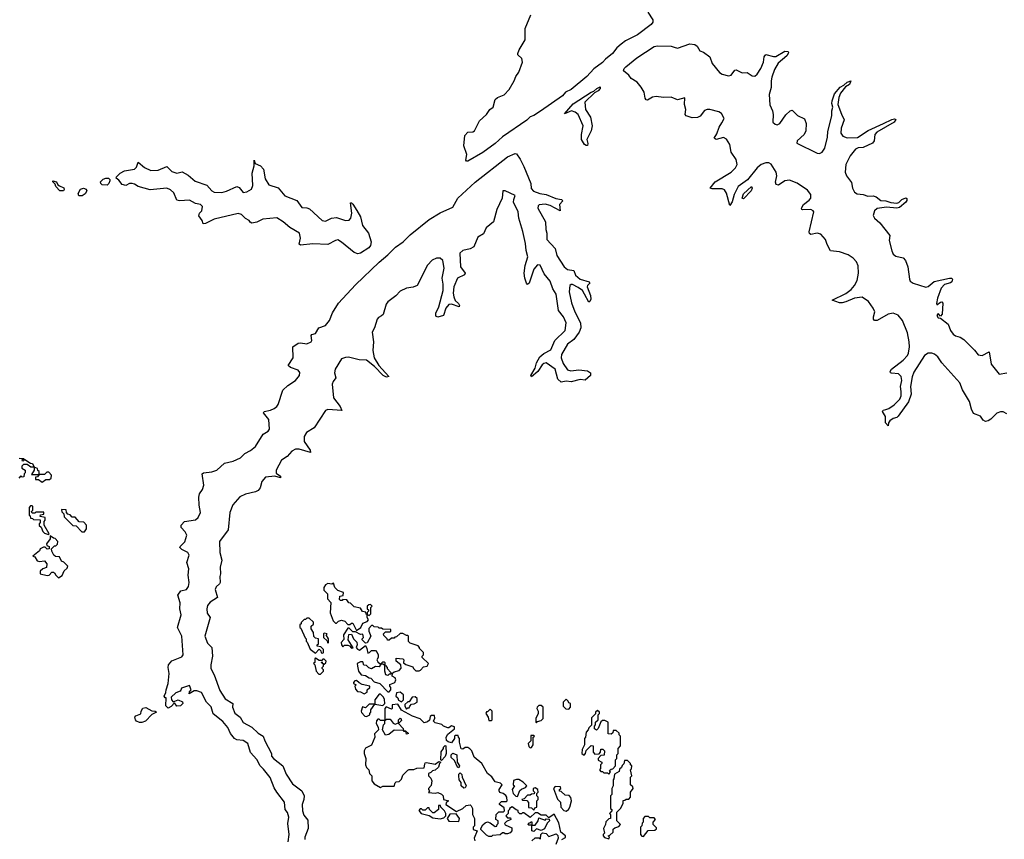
# Model space of a CAD drawing. Extents: x 2710666 to 2828562, y 857017 to 964538.
# Tile 55 of 138: x 2741685 to 2749575, y 883657 to 890226. Entities that reach past the tile are written whole.
import ezdxf

# ---------------------------------------------------------------- set-up
doc = ezdxf.new("R2010")
doc.units = 0

msp = doc.modelspace()

# ---------------------------------------------------------------- linework, layer by layer
at = {"layer": '0CON05XD'}
for points in [[(2746718.9, 890285), (2746757.5, 890225), (2746757.3, 890205), (2746745, 890187.8), (2746635, 890105.6), (2746538.8, 890055), (2746505, 890030), (2746470.3, 889999.7), (2746436.2, 889955), (2746380, 889910), (2746355, 889882), (2746287, 889833), (2746228.7, 889771.3), (2746104.5, 889665.5), (2746060, 889645), (2746033.6, 889616.4), (2745858.4, 889491.6), (2745805, 889458.5), (2745775, 889447.1), (2745750.1, 889419.9), (2745555, 889286.2), (2745495.5, 889234.5), (2745395, 889162.2), (2745275, 889091.8), (2745265, 889091.9), (2745259.4, 889099.4), (2745268.9, 889145), (2745243.1, 889215), (2745253.3, 889296.7), (2745275, 889323.1), (2745315, 889326.5), (2745330, 889335), (2745369.1, 889415), (2745425.2, 889464.8), (2745451.1, 889505), (2745479.6, 889525), (2745494.5, 889585), (2745515, 889602.1), (2745565.9, 889624.1), (2745606.8, 889665), (2745646.9, 889735), (2745660, 889770), (2745683.8, 889805), (2745715.3, 889885), (2745710, 889915), (2745677.5, 889945), (2745675.7, 889955), (2745687.1, 889985), (2745736.4, 890063.6), (2745735.8, 890155), (2745779.6, 890265)], [(2749595, 887067.8), (2749565, 887082.1), (2749545, 887082.9), (2749515, 887071.5), (2749467.1, 887025), (2749445, 887009.5), (2749423.3, 887005), (2749406.3, 887016.3), (2749385, 887049.4), (2749329.1, 887069.1), (2749311.4, 887105), (2749296.5, 887165), (2749238.7, 887258.7), (2749217.9, 887315), (2749074.5, 887474.5), (2749041.1, 887525), (2749015, 887546.2), (2748995, 887553.8), (2748965, 887553.6), (2748935.6, 887535), (2748850.1, 887399.9), (2748836.5, 887363.5), (2748824.1, 887285.9), (2748828.2, 887225), (2748808.1, 887161.9), (2748725, 887047.5), (2748715, 887037.5), (2748685, 887030), (2748658.3, 887011.7), (2748646.7, 886995), (2748645, 886970), (2748624.2, 886994.2), (2748624.2, 887045), (2748600, 887085), (2748603.8, 887095), (2748625, 887102.2), (2748650.4, 887109.6), (2748692.2, 887137.8), (2748738.1, 887185), (2748748.2, 887211.8), (2748749.7, 887245), (2748742.5, 887285), (2748753.1, 887335), (2748748.2, 887365), (2748727, 887387), (2748672.2, 887392.2), (2748664.2, 887395), (2748661.1, 887405), (2748670, 887425), (2748765, 887496.5), (2748800.4, 887535), (2748807.8, 887552.2), (2748814.6, 887605), (2748812, 887645), (2748798.1, 887715), (2748759.5, 887815), (2748725, 887856.4), (2748685, 887872.7), (2748645, 887864.5), (2748555, 887814.4), (2748535, 887814.2), (2748527.5, 887825), (2748526.9, 887845), (2748536.2, 887885), (2748523.6, 887913.6), (2748487, 887967), (2748435, 888000.6), (2748375, 887992.8), (2748305, 887963.4), (2748275, 887957.1), (2748255, 887956.7), (2748195, 887976.7), (2748305, 888031.8), (2748347.6, 888062.4), (2748375.3, 888094.7), (2748394.7, 888135), (2748405.3, 888195.3), (2748402.7, 888252.7), (2748390.8, 888285), (2748365, 888314.4), (2748325, 888340), (2748254.2, 888364.2), (2748182.3, 888372.3), (2748155, 888422.9), (2748143.3, 888465), (2748105, 888506.5), (2748075, 888514.7), (2748025.3, 888505.3), (2748013, 888513), (2748011.3, 888525), (2748048.9, 888685), (2748043.1, 888695), (2748025, 888703.8), (2747961.1, 888701.1), (2747951.2, 888705), (2747949.2, 888715), (2747965.6, 888745), (2748011.2, 888778.8), (2748023.6, 888796.4), (2748024, 888825), (2747999, 888859), (2747915.8, 888915.8), (2747855, 888938.8), (2747815, 888935.4), (2747765, 888900), (2747745.8, 888905), (2747742.8, 888922.8), (2747752.8, 888975), (2747746.6, 889005), (2747707.8, 889067.8), (2747687.2, 889077.2), (2747665, 889077.9), (2747626.9, 889065), (2747595, 889039.6), (2747517.9, 888942.1), (2747442.2, 888887.8), (2747410, 888825), (2747395.3, 888764.7), (2747375, 888737.5), (2747349.2, 888835), (2747333.3, 888863.3), (2747315, 888869.6), (2747235, 888870), (2747217.5, 888875), (2747256.9, 888925), (2747387.4, 889002.6), (2747421.5, 889038.5), (2747433.2, 889065), (2747426.4, 889105), (2747387.5, 889165), (2747375.9, 889225), (2747349.4, 889269.4), (2747325, 889282.2), (2747265, 889264.7), (2747250.5, 889275), (2747270.4, 889309.6), (2747289.7, 889365), (2747310.9, 889399.1), (2747329.1, 889435), (2747307.9, 889475), (2747286.8, 889486.8), (2747215, 889505.8), (2747193, 889507), (2747171.7, 889498.3), (2747136.5, 889453.5), (2747117.3, 889442.7), (2747075, 889439.6), (2747025.8, 889455), (2747018.9, 889465), (2747022, 889505), (2747011.2, 889545), (2747015, 889600), (2746955, 889584), (2746904.2, 889604.2), (2746845, 889602.9), (2746785, 889611.2), (2746754.7, 889605.3), (2746715, 889580), (2746705, 889583.8), (2746696.6, 889596.6), (2746687.9, 889645), (2746665.6, 889685.6), (2746633.8, 889723.8), (2746585.5, 889755), (2746565, 889782.2), (2746524.7, 889814.7), (2746528.2, 889835), (2746541.6, 889848.4), (2746630.9, 889919.1), (2746769.5, 890010.5), (2746795, 890017.3), (2746905, 890014.1), (2746928.9, 890005), (2746955, 889998.4), (2747055, 890033.1), (2747096.4, 890026.4), (2747113, 890013), (2747135, 889976.2), (2747165, 889965.7), (2747215, 889928.9), (2747234.8, 889874.8), (2747292.8, 889802.8), (2747315, 889788.8), (2747365, 889775.3), (2747385, 889780.4), (2747415, 889820), (2747425, 889824.2), (2747475, 889800.6), (2747515, 889803.6), (2747555, 889775.6), (2747576.6, 889773.4), (2747595, 889789.4), (2747625.2, 889834.8), (2747644.7, 889885), (2747650.9, 889929.1), (2747665, 889948), (2747725, 889930.6), (2747745, 889930.5), (2747815, 889973.1), (2747840.5, 889970.5), (2747845.7, 889965.7), (2747844.2, 889955), (2747831.9, 889935), (2747763.6, 889876.4), (2747734.4, 889825.6), (2747712.7, 889765), (2747705.9, 889735), (2747706.6, 889683.4), (2747689.5, 889625), (2747695, 889543.3), (2747716.2, 889495), (2747722.5, 889465), (2747720, 889405), (2747738.3, 889388.3), (2747755, 889382.5), (2747776.4, 889393.6), (2747825, 889462.5), (2747860, 889495), (2747875, 889500), (2747917, 889457), (2747975, 889430), (2747986.2, 889395), (2747983.8, 889335), (2747970, 889305), (2747913.8, 889255), (2747912, 889235), (2748075, 889154.7), (2748095, 889154.2), (2748115, 889163.2), (2748136.6, 889195), (2748158, 889285), (2748160.8, 889329.2), (2748192.3, 889455), (2748193.8, 889495), (2748202.2, 889525), (2748193.1, 889555), (2748194.6, 889575), (2748215, 889632), (2748259.4, 889685), (2748290, 889700), (2748316.2, 889725), (2748345.8, 889735.8), (2748334.2, 889705), (2748302.5, 889687.5), (2748263.1, 889636.9), (2748248.3, 889601.7), (2748242.3, 889545), (2748270.8, 889469.2), (2748292.8, 889422.8), (2748266.6, 889355), (2748263.9, 889315), (2748281.7, 889291.7), (2748315, 889279.7), (2748399.8, 889280.2), (2748485, 889336.5), (2748606.2, 889395), (2748675, 889426.7), (2748695, 889430), (2748706.2, 889425), (2748692, 889405), (2748554.6, 889325.4), (2748537.8, 889305), (2748532.9, 889255), (2748519.2, 889235), (2748445, 889200.6), (2748405, 889198), (2748383.1, 889186.9), (2748338.5, 889135), (2748305.5, 889065), (2748298.5, 889005), (2748310.9, 888975), (2748349.6, 888919.6), (2748358.6, 888875), (2748375, 888843.3), (2748395, 888831.2), (2748445, 888824.3), (2748481.3, 888811.3), (2748525, 888813.8), (2748548.9, 888805), (2748585, 888777.1), (2748625, 888772.7), (2748665, 888760), (2748713.6, 888756.4), (2748728.6, 888761.4), (2748755, 888785.5), (2748785, 888797.1), (2748795, 888792.5), (2748795, 888777.5), (2748785, 888762), (2748735, 888719.4), (2748715, 888715.6), (2748632.2, 888722.2), (2748555, 888711.2), (2748533.8, 888695), (2748525.4, 888655.4), (2748535.5, 888635), (2748577.5, 888597.5), (2748657.5, 888495), (2748653.1, 888455), (2748673, 888373), (2748685, 888346.7), (2748705, 888331.3), (2748765, 888316.2), (2748782.9, 888295), (2748802.5, 888245), (2748814.1, 888145), (2748821, 888131), (2748845, 888114.7), (2748945, 888080.8), (2748965, 888087.3), (2749013.4, 888126.6), (2749134.5, 888154.5), (2749153.1, 888153.1), (2749160.8, 888145), (2749154.4, 888125), (2749142.7, 888117.3), (2749095, 888102.5), (2749069.6, 888075), (2749040, 887995), (2749031.7, 887951.7), (2749035, 887940), (2749065, 887962), (2749075, 887963.8), (2749082, 887955), (2749076, 887865), (2749065, 887850), (2749045, 887870), (2749034, 887855), (2749045, 887837.5), (2749062.5, 887832.5), (2749126.2, 887785), (2749144.5, 887735), (2749164.7, 887704.7), (2749182.9, 887692.9), (2749221.8, 887681.8), (2749251.8, 887661.8), (2749337.2, 887577.2), (2749365, 887538.9), (2749396.7, 887535), (2749455, 887562.5), (2749470, 887465), (2749535, 887384), (2749595, 887396.7)], [(2746225, 889216.2), (2746210.8, 889225), (2746187.1, 889265), (2746186.5, 889305), (2746200.5, 889375), (2746160, 889465), (2746135, 889485.5), (2746105.7, 889494.3), (2746051.7, 889471.7), (2746119.4, 889550.6), (2746265, 889646), (2746285, 889652.5), (2746310, 889675), (2746336.4, 889686.4), (2746336, 889675), (2746321.2, 889655), (2746290, 889640), (2746212.5, 889565), (2746219.5, 889505), (2746258.2, 889445), (2746271.8, 889375), (2746263.6, 889335), (2746229.4, 889265), (2746237.5, 889232.5), (2746235, 889217.5), (2746225, 889216.2)], [(2743837, 883637), (2743843.8, 883695), (2743834.5, 883785), (2743841.9, 883835), (2743831.9, 883871.9), (2743812, 883895), (2743808.1, 883955), (2743745.7, 884035), (2743725, 884070), (2743691.6, 884151.6), (2743639.2, 884219.2), (2743611.9, 884245), (2743586.1, 884296.1), (2743535, 884354), (2743513.9, 884423.9), (2743475, 884449.5), (2743425, 884454.6), (2743405, 884465.7), (2743375, 884504.2), (2743352, 884552), (2743312.3, 884602.3), (2743235, 884662.2), (2743219.8, 884719.8), (2743182.7, 884755), (2743143.1, 884833.1), (2743105, 884846.7), (2743082.5, 884847.5), (2743043, 884823), (2743045, 884840), (2743060, 884855), (2743045, 884890), (2742981.7, 884868.3), (2742976.7, 884853.3), (2742970, 884845), (2742935, 884830), (2742900, 884795), (2742902.5, 884775), (2742915, 884760), (2742955, 884774), (2742989.5, 884759.5), (2742993.3, 884745), (2742972.5, 884727.5), (2742943.8, 884723.8), (2742925, 884750), (2742899.5, 884720.5), (2742875, 884707.5), (2742856.7, 884726.7), (2742860, 884790), (2742851.7, 884791.7), (2742842.5, 884805), (2742857, 884833), (2742857.5, 884855), (2742873.8, 884905), (2742881.9, 884985), (2742874.4, 885035), (2742878, 885055), (2742905, 885086.2), (2742985, 885120), (2742993.9, 885136.1), (2742985.5, 885285), (2742950.8, 885355), (2742978.1, 885455), (2742969.1, 885505), (2742972.1, 885552.1), (2742951.5, 885615), (2742975, 885647.8), (2743021.2, 885658.8), (2743037.2, 885682.8), (2743042.9, 885715), (2743034.2, 885774.2), (2743040, 885825), (2743023.5, 885875), (2743042.9, 885935), (2743032, 885955), (2742985, 885980.8), (2742968.8, 885995), (2742971.2, 886005), (2743007.8, 886042.2), (2743023.6, 886095), (2743011.2, 886121.2), (2742978.1, 886155), (2742978.9, 886175), (2743005, 886203.3), (2743095, 886216.7), (2743116.4, 886235), (2743134.1, 886275), (2743122.5, 886335), (2743120.6, 886399.4), (2743126.5, 886425), (2743148.8, 886461.2), (2743159.6, 886495), (2743147.8, 886585), (2743157.5, 886595), (2743225, 886602.1), (2743264, 886615), (2743325, 886670.8), (2743395, 886688.9), (2743453.8, 886715), (2743489.7, 886750.3), (2743535, 886772.9), (2743575, 886805.5), (2743634.8, 886905.2), (2743675, 886927.1), (2743685.5, 886944.5), (2743680.6, 887020.6), (2743638, 887075), (2743645, 887085.5), (2743695, 887096.9), (2743725, 887110.6), (2743745.4, 887124.6), (2743757.3, 887142.7), (2743793.5, 887256.5), (2743835, 887294.7), (2743895, 887333.1), (2743926.2, 887375), (2743928.7, 887398.7), (2743917.7, 887417.7), (2743855, 887438.9), (2743835.7, 887455), (2743876.2, 887515), (2743873.1, 887605), (2743916, 887634), (2743935, 887636.8), (2743985, 887628.8), (2744021.4, 887645), (2744026.7, 887655), (2744020.8, 887695), (2744025, 887703.3), (2744055, 887710), (2744082.7, 887757.3), (2744136.3, 887773.7), (2744168.9, 887815), (2744192.8, 887877.2), (2744240.9, 887955), (2744375, 888101.3), (2744566.7, 888283.3), (2744635, 888340.9), (2744696.6, 888403.4), (2744759.1, 888445), (2744815, 888502), (2744965, 888623.5), (2745055, 888679.1), (2745155, 888723.9), (2745194.8, 888795.2), (2745335, 888922.9), (2745595, 889125.9), (2745655, 889154.2), (2745665, 889151.2), (2745695, 889108.8), (2745725, 889050), (2745781.9, 888911.9), (2745784.1, 888874.1), (2745802.6, 888852.6), (2745853.8, 888833.8), (2745904.1, 888824.1), (2745982.5, 888792.5), (2746027.5, 888785), (2746036.7, 888775), (2746010, 888745), (2746015, 888692.5), (2745935.3, 888735.3), (2745895, 888746), (2745846.9, 888743.1), (2745839.2, 888735), (2745838.2, 888715), (2745898.8, 888605), (2745900.6, 888545), (2745910.4, 888515), (2745910, 888465), (2745975, 888391.5), (2745990.5, 888335), (2746048.5, 888245), (2746075, 888223.2), (2746126.5, 888216.5), (2746138.7, 888178.7), (2746175.2, 888145.2), (2746247.5, 888125), (2746252.5, 888115), (2746235, 888096.7), (2746232.9, 888085), (2746260, 888015), (2746261.4, 887985), (2746255, 887967.5), (2746245, 887962.5), (2746212, 888025), (2746195.9, 888055.9), (2746160.3, 888080.3), (2746115, 888102.3), (2746105, 888103.5), (2746093.8, 888095), (2746088.8, 888045), (2746107.4, 887957.4), (2746132.7, 887885), (2746178.7, 887795), (2746182.9, 887755), (2746169.4, 887720.6), (2746126.8, 887663.3), (2746074.1, 887625.9), (2746027.8, 887542.2), (2746024.5, 887514.5), (2746039.6, 887469.6), (2746075, 887419.4), (2746101.7, 887411.7), (2746165, 887420), (2746235, 887410.5), (2746260, 887395), (2746258, 887375), (2746215, 887336.2), (2746175, 887341.4), (2746105, 887324.7), (2746065, 887328.2), (2746025, 887321.1), (2745997.8, 887345), (2745976.1, 887426.1), (2745905, 887474.5), (2745885, 887471.5), (2745870.7, 887459.3), (2745836, 887406), (2745785, 887362.5), (2745780, 887375), (2745816.3, 887433.7), (2745826.7, 887475), (2745851.8, 887525), (2745885, 887550), (2745941.5, 887578.5), (2745973.2, 887655), (2746055.4, 887735), (2746063.5, 887795), (2746043.1, 887845), (2746001.3, 887895), (2745983.4, 888025), (2745957.9, 888067.9), (2745935, 888129.4), (2745889, 888189), (2745855, 888259.2), (2745835, 888260), (2745803.8, 888226.2), (2745768.1, 888115), (2745755, 888102.5), (2745745, 888113.3), (2745731.8, 888155), (2745727.3, 888195), (2745734.8, 888255.2), (2745756.6, 888325), (2745743.4, 888375), (2745737, 888433), (2745718, 888528), (2745685.3, 888635), (2745678.9, 888685), (2745643.3, 888763.3), (2745644.2, 888785.8), (2745656.5, 888816.5), (2745575, 888854.5), (2745555.5, 888854.5), (2745551.6, 888795), (2745508.8, 888705), (2745481.6, 888605), (2745423, 888557), (2745400.9, 888509.1), (2745355, 888481.9), (2745324.6, 888405), (2745295, 888389.4), (2745235, 888376.8), (2745211.1, 888355), (2745218.2, 888245), (2745255.5, 888195), (2745248.1, 888181.9), (2745192.3, 888155), (2745165, 888083.8), (2745158.8, 888035), (2745163.4, 888005), (2745175.9, 887975.9), (2745200, 887950), (2745209.4, 887935), (2745205.6, 887924.4), (2745145.3, 887945.3), (2745125, 887942.7), (2745099.6, 887915), (2745082, 887855), (2745035, 887842.9), (2745020.7, 887850.7), (2745020.9, 887875), (2745044.7, 887925.3), (2745078.9, 888055), (2745079.7, 888105), (2745069.7, 888155), (2745085.3, 888235), (2745075, 888295.5), (2745055, 888314.6), (2745025, 888315.3), (2744991.3, 888298.7), (2744952.3, 888257.7), (2744869.5, 888095), (2744837.8, 888082.2), (2744785, 888074.2), (2744735, 888051.1), (2744698.1, 888011.9), (2744634.8, 887965.2), (2744622.5, 887945), (2744596.5, 887863.5), (2744585, 887851.1), (2744560.1, 887839.9), (2744548.4, 887825), (2744528.1, 887755), (2744509.9, 887720.1), (2744520.5, 887645), (2744514.3, 887575), (2744525.5, 887515), (2744563.1, 887453.1), (2744643.3, 887365), (2744625, 887362.1), (2744598.9, 887375), (2744527.1, 887447.1), (2744465, 887496.9), (2744405, 887500), (2744318.9, 887521.1), (2744295, 887519.1), (2744265, 887507.1), (2744211.9, 887425), (2744206.9, 887395), (2744217.5, 887355), (2744195.8, 887325), (2744189.3, 887305), (2744199.4, 887195), (2744252.5, 887125), (2744265.9, 887094.1), (2744155, 887100.9), (2744135, 887093.6), (2744046, 886955), (2743982.5, 886917.5), (2743964.2, 886885), (2743964.1, 886845), (2744013.3, 886775), (2744015, 886756.7), (2743923.7, 886783.7), (2743895, 886782.6), (2743865, 886768.4), (2743828.5, 886725), (2743783.9, 886696.1), (2743740.9, 886615), (2743740.9, 886590.9), (2743775, 886566.2), (2743775.7, 886554.3), (2743728.6, 886568.6), (2743655, 886558.5), (2743625.4, 886525), (2743611.9, 886475), (2743595, 886452.9), (2743575, 886442.7), (2743495, 886423.7), (2743448.2, 886401.8), (2743391.8, 886338.2), (2743370, 886275), (2743355, 886136), (2743285.7, 886045), (2743288, 885955), (2743305.5, 885895), (2743292.7, 885837.3), (2743293.3, 885785), (2743287.6, 885762.4), (2743290.4, 885715), (2743285, 885703.3), (2743258.7, 885681.3), (2743250.8, 885659.2), (2743268.8, 885595), (2743211.6, 885558.4), (2743190.1, 885529.9), (2743184.6, 885505), (2743188.2, 885468.2), (2743212.5, 885435), (2743168.2, 885285), (2743189.5, 885229.5), (2743225.6, 885195), (2743230, 885125), (2743215.9, 885055), (2743217.9, 885025), (2743244.4, 884975), (2743289.8, 884849.8), (2743332.5, 884782.5), (2743392.5, 884745), (2743391.2, 884715), (2743408.8, 884668.8), (2743450.6, 884635), (2743474.5, 884594.5), (2743545, 884555.8), (2743595, 884506.7), (2743636.7, 884485), (2743650, 884445), (2743702.5, 884345), (2743703, 884323), (2743720, 884305), (2743793.3, 884245), (2743819.3, 884179.3), (2743870.6, 884100.6), (2743946.2, 884045), (2743963.3, 884005), (2743963, 883977), (2743949.2, 883935), (2743950, 883885), (2743960.8, 883850.8), (2743995, 883810), (2743996.7, 883745), (2743970, 883675), (2743970, 883655)], [(2744395, 888348.1), (2744365, 888358.8), (2744265, 888443.3), (2744235, 888461.8), (2744215, 888457.1), (2744155, 888425.3), (2744035, 888430.6), (2743935, 888418.6), (2743925.8, 888425.8), (2743936.2, 888475), (2743927.5, 888515), (2743849.6, 888559.6), (2743796.9, 888606.9), (2743745, 888636.9), (2743632.5, 888627.5), (2743585, 888603.3), (2743544.3, 888594.3), (2743532.3, 888602.3), (2743525, 888617.5), (2743495, 888632.9), (2743463.3, 888665), (2743435, 888671.5), (2743242.8, 888627.2), (2743175, 888592.5), (2743155, 888590), (2743146.7, 888615), (2743121.2, 888655), (2743126.2, 888675), (2743145.8, 888695), (2743148.9, 888728.9), (2743135, 888744.2), (2743095, 888753.3), (2743045, 888778.5), (2742965, 888774.2), (2742945, 888778.8), (2742919.3, 888839.3), (2742892.7, 888862.7), (2742865.4, 888875.4), (2742731.3, 888861.3), (2742635, 888889.2), (2742605, 888908.8), (2742585, 888914), (2742565, 888912.5), (2742535, 888898.1), (2742506.2, 888905), (2742479.5, 888939.5), (2742457.5, 888955), (2742461.2, 888965), (2742490.8, 888995), (2742525, 889014), (2742605, 889028), (2742620, 889045), (2742635, 889082.5), (2742685, 889040), (2742736.4, 889016.4), (2742795, 889020.6), (2742865, 889050), (2742905, 889007.8), (2742945, 888996.9), (2742986.4, 889006.4), (2743035, 888980), (2743090.3, 888930.3), (2743185, 888900.6), (2743224.7, 888854.7), (2743243.5, 888843.5), (2743305, 888840.4), (2743342.3, 888852.3), (2743425, 888889.5), (2743445, 888880.8), (2743475, 888841.4), (2743505, 888846.4), (2743542.1, 888867.9), (2743552.6, 888897.4), (2743547.5, 888995), (2743563.6, 889053.6), (2743565, 889100), (2743572.5, 889072.5), (2743615, 889054.2), (2743637.6, 889027.6), (2743651.2, 888951.2), (2743681.1, 888901.1), (2743755, 888878.1), (2743810.6, 888815), (2743905, 888775.5), (2743945, 888720.4), (2743987, 888717), (2744008.5, 888708.5), (2744108.6, 888615), (2744135, 888610.8), (2744184, 888635), (2744225, 888640), (2744295, 888617.3), (2744325, 888617.8), (2744338.5, 888635), (2744345.5, 888674.5), (2744335, 888756.7), (2744345, 888758), (2744355, 888748), (2744386.4, 888696.4), (2744416, 888645), (2744431.5, 888575), (2744480.7, 888515), (2744502.2, 888445), (2744495.5, 888415), (2744482.6, 888397.4), (2744415, 888354.2), (2744395, 888348.1)], [(2742035, 888853.3), (2742007.5, 888855), (2741975, 888890), (2741968.3, 888908.3), (2741950, 888925), (2741950, 888935), (2741980, 888925), (2741991.7, 888901.7), (2742003, 888893), (2742039.3, 888879.3), (2742042.5, 888865), (2742035, 888853.3)], [(2742385, 888900), (2742345, 888903.3), (2742333.9, 888913.9), (2742333.3, 888925), (2742355, 888946.9), (2742375, 888955.6), (2742396.7, 888955), (2742406.7, 888945), (2742406.7, 888935), (2742398.3, 888911.7), (2742385, 888900)], [(2747485, 888790), (2747474.3, 888795), (2747485, 888830), (2747548.3, 888888.3), (2747553.3, 888875), (2747545.8, 888854.2), (2747485, 888790)], [(2742185, 888813.8), (2742160, 888815), (2742153, 888833), (2742172.3, 888867.7), (2742195, 888876.7), (2742216.4, 888866.4), (2742222.5, 888855), (2742209.3, 888830.7), (2742185, 888813.8)], [(2741681.7, 886711.7), (2741718.3, 886708.3), (2741720, 886700), (2741705, 886700), (2741701.7, 886691.7), (2741715, 886690), (2741725, 886700), (2741771.7, 886671.7), (2741788.3, 886668.3), (2741800, 886640), (2741775, 886640), (2741745, 886660), (2741715, 886660), (2741701.7, 886648.3), (2741701.7, 886631.7), (2741730, 886615), (2741730, 886595), (2741720, 886585), (2741718.3, 886561.7), (2741705, 886560), (2741695, 886570), (2741678.3, 886551.7)], [(2741840, 886580), (2741840, 886605), (2741831.7, 886611.7), (2741828.3, 886628.3), (2741800, 886640), (2741800, 886615), (2741780, 886580), (2741835, 886580), (2741840, 886580)], [(2741865, 886520), (2741895, 886540), (2741925, 886540), (2741938.3, 886551.7), (2741940, 886575), (2741918.3, 886598.3), (2741901.7, 886598.3), (2741885, 886580), (2741840, 886580), (2741828.3, 886561.7), (2741811.7, 886558.3), (2741811.7, 886541.7), (2741835, 886540), (2741865, 886520)], [(2741915, 886100), (2741920, 886105), (2741880, 886175), (2741880, 886205), (2741890, 886215), (2741890, 886235), (2741850, 886245), (2741851.7, 886258.3), (2741878.3, 886261.7), (2741878.3, 886278.3), (2741815, 886280), (2741805, 886270), (2741785, 886270), (2741780, 886285), (2741790, 886295), (2741790, 886325), (2741785, 886330), (2741771.7, 886328.3), (2741760, 886315), (2741760, 886255), (2741768.3, 886248.3), (2741771.7, 886231.7), (2741788.3, 886228.3), (2741795, 886220), (2741848.3, 886218.3), (2741850, 886195), (2741840, 886185), (2741841.7, 886171.7), (2741858.3, 886158.3), (2741870, 886125), (2741885, 886110), (2741915, 886100)], [(2742205, 886120), (2742220, 886145), (2742220, 886175), (2742198.3, 886198.3), (2742161.7, 886201.7), (2742128.3, 886238.3), (2742105, 886240), (2742088.3, 886258.3), (2742071.7, 886261.7), (2742060, 886275), (2742058.3, 886298.3), (2742020, 886300), (2742021.7, 886281.7), (2742040, 886265), (2742041.7, 886241.7), (2742111.7, 886171.7), (2742138.3, 886168.3), (2742181.7, 886121.7), (2742205, 886120)], [(2741995, 885752.5), (2742025, 885770), (2742041.7, 885808.3), (2742065, 885830), (2742070, 885845), (2742038.3, 885878.3), (2742020, 885885), (2742005, 885920), (2741973, 885923), (2741957.5, 885935), (2741942.5, 885965), (2741940, 885985), (2741965, 886010), (2741975, 886010), (2741988.3, 886021.7), (2741990, 886045), (2741968.3, 886068.3), (2741955, 886070), (2741930, 886090), (2741930, 886065), (2741900, 886025), (2741901.7, 886011.7), (2741920, 886005), (2741920, 885985), (2741905, 885982.5), (2741888.3, 885998.3), (2741875, 885997.5), (2741850, 885985), (2741845, 885970), (2741790, 885925), (2741805, 885920), (2741825, 885890), (2741845, 885882.5), (2741885, 885890), (2741902.5, 885865), (2741900, 885835), (2741870, 885825), (2741850, 885805), (2741850, 885785), (2741905, 885770), (2741920, 885775), (2741943, 885797), (2741955, 885797.5), (2741965, 885792.5), (2741973.9, 885773.9), (2741995, 885752.5)], [(2744385, 885330), (2744417.5, 885355), (2744435, 885390), (2744468.3, 885401.7), (2744480, 885415), (2744470, 885435), (2744470, 885460), (2744461.7, 885461.7), (2744458.3, 885478.3), (2744431.7, 885481.7), (2744415, 885510), (2744365, 885520), (2744335, 885550), (2744321.7, 885551.7), (2744307, 885577), (2744275, 885580), (2744268.3, 885571.7), (2744255, 885570), (2744248.3, 885578.3), (2744250, 885605), (2744278.3, 885611.7), (2744280, 885635), (2744235, 885650), (2744210, 885675), (2744200, 885710), (2744187.5, 885702.5), (2744153.6, 885706.4), (2744135, 885697.5), (2744122.5, 885675), (2744122.5, 885655), (2744152.5, 885625), (2744152.5, 885585), (2744177.5, 885555), (2744171.7, 885471.7), (2744197, 885407), (2744215, 885390), (2744225, 885390), (2744240, 885405), (2744265, 885412.5), (2744290, 885405), (2744315, 885377.5), (2744331.7, 885378.3), (2744345, 885390), (2744355, 885390), (2744385, 885330)], [(2744485, 885450), (2744500, 885465), (2744500, 885515), (2744510, 885525), (2744495, 885540), (2744482.5, 885537.5), (2744470, 885525), (2744470, 885505), (2744480, 885495), (2744480, 885485), (2744470, 885475), (2744470, 885460), (2744485, 885450)], [(2744115, 885150), (2744120, 885155), (2744118.3, 885178.3), (2744098.3, 885198.3), (2744070, 885205), (2744070, 885215), (2744080, 885225), (2744080, 885265), (2744055, 885270), (2744041.7, 885281.7), (2744040, 885315), (2744020, 885345), (2744020, 885365), (2744038.3, 885381.7), (2744038.3, 885398.3), (2744005, 885430), (2743985, 885430), (2743975, 885420), (2743965, 885420), (2743940, 885395), (2743940, 885385), (2743930, 885375), (2743930, 885355), (2743938.3, 885348.3), (2743971.7, 885271.7), (2743980, 885265), (2743980, 885245), (2743988.3, 885238.3), (2744011.7, 885181.7), (2744055, 885150), (2744085, 885180), (2744098.3, 885168.3), (2744101.7, 885151.7), (2744115, 885150)], [(2744645, 884840), (2744660, 884855), (2744660, 884875), (2744650, 884885), (2744651.7, 884898.3), (2744690, 884915), (2744700, 884935), (2744695, 884950), (2744670, 884965), (2744671.7, 884988.3), (2744685, 885000), (2744725, 885010), (2744741.7, 885028.3), (2744740, 885055), (2744702.5, 885085), (2744701.7, 885108.3), (2744755, 885102.5), (2744762.5, 885095), (2744761.7, 885071.7), (2744778.3, 885058.3), (2744835, 885040), (2744840, 885025), (2744858.3, 885008.3), (2744885, 885007.5), (2744897, 885013), (2744921.7, 885038.3), (2744950, 885045), (2744960, 885065), (2744910, 885115), (2744910, 885125), (2744920, 885135), (2744920, 885155), (2744890, 885185), (2744890, 885195), (2744878.3, 885208.3), (2744815, 885230), (2744801.7, 885241.7), (2744800, 885285), (2744795, 885290), (2744785, 885290), (2744755, 885307.5), (2744735, 885307.5), (2744705, 885280), (2744691.7, 885278.3), (2744685, 885270), (2744665, 885270), (2744647, 885253), (2744633, 885253), (2744630, 885265), (2744601.7, 885291.7), (2744600, 885305), (2744615, 885320), (2744655, 885320), (2744660, 885325), (2744658.3, 885338.3), (2744595, 885340), (2744585, 885350), (2744565, 885350), (2744557, 885357), (2744525, 885360), (2744515, 885370), (2744505, 885370), (2744483, 885347), (2744482.5, 885325), (2744497.5, 885285), (2744468.3, 885231.7), (2744455, 885230), (2744430, 885255), (2744430, 885265), (2744440, 885275), (2744435, 885300), (2744415, 885297.5), (2744375, 885320), (2744355, 885320), (2744325, 885350), (2744315, 885350), (2744280, 885295), (2744281.7, 885258.3), (2744260, 885235), (2744262.5, 885215), (2744275, 885200), (2744288.3, 885211.7), (2744315, 885212.5), (2744328.3, 885208.3), (2744345, 885190), (2744358.3, 885191.7), (2744317.5, 885255), (2744321.7, 885298.3), (2744345, 885300), (2744360, 885265), (2744387, 885237), (2744390, 885215), (2744380, 885195), (2744391.7, 885181.7), (2744407, 885173), (2744455, 885210), (2744467, 885187), (2744475, 885150), (2744487, 885153), (2744505, 885170), (2744535, 885170), (2744550, 885155), (2744556.4, 885136.4), (2744556.4, 885113.6), (2744547.5, 885095), (2744555, 885080), (2744575, 885060), (2744595, 885080), (2744605, 885080), (2744610, 885075), (2744610, 885050), (2744615, 885050), (2744630, 885035), (2744630, 885025), (2744660, 884995), (2744658.3, 884981.7), (2744645, 884980), (2744635, 884970), (2744620, 884975), (2744610, 885005), (2744610, 885050), (2744595, 885060), (2744580, 885060), (2744565, 885040), (2744535, 885042.5), (2744505, 885022.5), (2744481.7, 885031.7), (2744465, 885050), (2744441.7, 885051.7), (2744435, 885080), (2744415, 885080), (2744390, 885065), (2744392.5, 885045), (2744400, 885005), (2744420, 884975), (2744455, 884970), (2744485, 884950), (2744498.3, 884948.3), (2744525, 884920), (2744570, 884905), (2744635, 884840), (2744645, 884840)], [(2744155, 885230), (2744160, 885235), (2744160, 885265), (2744140, 885295), (2744150, 885305), (2744125, 885310), (2744120, 885305), (2744120, 885275), (2744148.3, 885248.3), (2744155, 885230)], [(2744095, 884980), (2744120, 885005), (2744120, 885015), (2744110, 885025), (2744110, 885035), (2744120, 885045), (2744120, 885060), (2744100, 885075), (2744108.3, 885078.3), (2744110, 885070), (2744125, 885060), (2744138.3, 885071.7), (2744140, 885085), (2744125, 885100), (2744115, 885100), (2744105, 885090), (2744085, 885090), (2744055, 885110), (2744050, 885105), (2744050, 885075), (2744040, 885065), (2744050, 885055), (2744060, 885005), (2744081.7, 884981.7), (2744095, 884980)], [(2744445, 884822.5), (2744470, 884835), (2744470, 884855), (2744490, 884875), (2744490, 884885), (2744428.3, 884898.3), (2744405, 884910), (2744385, 884930), (2744371.7, 884928.3), (2744360, 884915), (2744360, 884905), (2744380, 884895), (2744370, 884885), (2744375, 884860), (2744391.7, 884841.7), (2744415, 884840), (2744445, 884822.5)], [(2744595, 884730), (2744610, 884745), (2744607, 884777), (2744600, 884795), (2744575, 884820), (2744565, 884820), (2744530, 884775), (2744530, 884740), (2744595, 884730)], [(2744745, 884760), (2744760, 884775), (2744760, 884815), (2744735, 884837.5), (2744705, 884830), (2744700, 884805), (2744715, 884790), (2744721.7, 884771.7), (2744745, 884760)], [(2744785, 884700), (2744795, 884710), (2744805, 884710), (2744810, 884725), (2744825, 884740), (2744847, 884743), (2744870, 884755), (2744870, 884785), (2744855, 884800), (2744830, 884795), (2744805, 884760), (2744795, 884760), (2744771.7, 884738.3), (2744770, 884725), (2744785, 884700)], [(2742665, 884594), (2742645, 884594.2), (2742621.2, 884605), (2742612.5, 884615), (2742608.8, 884635), (2742615, 884647.5), (2742656.4, 884663.6), (2742657.5, 884685), (2742671.2, 884708.8), (2742695, 884712.5), (2742745, 884686.7), (2742770, 884685), (2742780, 884675), (2742743.6, 884656.4), (2742692.5, 884605), (2742665, 884594)], [(2744465, 884642.5), (2744490, 884655), (2744490, 884665), (2744500, 884675), (2744500, 884695), (2744530, 884740), (2744485, 884740), (2744455, 884710), (2744431.7, 884718.3), (2744420, 884685), (2744423, 884673), (2744450, 884645), (2744465, 884642.5)], [(2746030, 883655), (2746058.3, 883671.7), (2746060, 883685), (2746022.5, 883715), (2746005, 883790), (2745968.3, 883858.3), (2745925, 883830), (2745905, 883850), (2745865, 883850), (2745835, 883870), (2745815, 883870), (2745775, 883832.5), (2745725, 883870), (2745715, 883870), (2745705, 883860), (2745691.7, 883861.7), (2745680, 883875), (2745678.3, 883888.3), (2745663, 883893), (2745632.5, 883917.5), (2745610, 883905), (2745610, 883895), (2745600, 883885), (2745600, 883865), (2745580, 883845), (2745595, 883830), (2745618.3, 883828.3), (2745620, 883815), (2745585, 883800), (2745570, 883785), (2745575, 883772.5), (2745628.3, 883748.3), (2745627.5, 883725), (2745615, 883710), (2745595, 883700), (2745575, 883700), (2745565, 883710), (2745555, 883710), (2745535, 883692.5), (2745475, 883687.5), (2745465, 883680), (2745445, 883680), (2745425, 883690), (2745380, 883735), (2745380, 883745), (2745397, 883773), (2745415, 883790), (2745435, 883797.5), (2745455, 883790), (2745495, 883760), (2745508.3, 883761.7), (2745510, 883775), (2745520, 883785), (2745520, 883805), (2745500, 883815), (2745503, 883857), (2745525, 883877.5), (2745561.7, 883878.3), (2745570, 883885), (2745568.3, 883908.3), (2745530, 883935), (2745530, 883945), (2745545, 883960), (2745585, 883960), (2745590, 883965), (2745587.5, 883995), (2745579.3, 884009.3), (2745560, 884025), (2745533.3, 884033.3), (2745527.5, 884045), (2745527.5, 884055), (2745550, 884095), (2745537, 884107), (2745495, 884117.5), (2745468, 884158), (2745432.5, 884185), (2745387.5, 884265), (2745327.5, 884315), (2745307.5, 884365), (2745293, 884383), (2745275, 884392.5), (2745255, 884392.5), (2745235, 884380), (2745221.7, 884381.7), (2745210, 884435), (2745210, 884465), (2745200, 884475), (2745198.3, 884488.3), (2745175, 884490), (2745170, 884485), (2745170, 884465), (2745145, 884430), (2745118.3, 884438.3), (2745105, 884450), (2745103.6, 884476.4), (2745115, 884500), (2745168.3, 884541.7), (2745168.3, 884558.3), (2745145, 884567.5), (2745125, 884550), (2745115, 884550), (2745080, 884565), (2745067.5, 884577.5), (2745015, 884590), (2745000, 884605), (2745011.7, 884628.3), (2745008.3, 884648.3), (2744985, 884650), (2744975, 884640), (2744968.3, 884611.7), (2744951.7, 884598.3), (2744925, 884590), (2744895, 884622.5), (2744833.8, 884643.8), (2744745, 884692.5), (2744715, 884740), (2744670, 884735), (2744670, 884705), (2744665, 884700), (2744621.7, 884718.3), (2744610, 884705), (2744610, 884610), (2744625, 884620), (2744655, 884620), (2744677, 884587), (2744695, 884580), (2744720, 884590), (2744720, 884615), (2744733, 884627), (2744740, 884625), (2744745, 884610), (2744720, 884585), (2744757.5, 884545), (2744760, 884530), (2744777, 884527), (2744800, 884505), (2744785, 884500), (2744780, 884520), (2744765, 884520), (2744760, 884530), (2744687, 884533), (2744643.6, 884496.4), (2744615, 884492.5), (2744592.5, 884535), (2744600, 884575), (2744610, 884585), (2744610, 884610), (2744575, 884610), (2744565, 884620), (2744555, 884620), (2744543, 884607), (2744542.5, 884585), (2744557, 884557), (2744560, 884535), (2744528.3, 884501.7), (2744530, 884475), (2744505, 884412.5), (2744455, 884386.7), (2744446.2, 884365), (2744446.7, 884345), (2744460, 884305), (2744456.7, 884255), (2744465, 884232.5), (2744482.5, 884215), (2744487.5, 884185), (2744507.5, 884165), (2744507.5, 884125), (2744525, 884102.5), (2744575, 884072.5), (2744595, 884082.5), (2744687, 884083), (2744695, 884110), (2744703, 884117), (2744725, 884120), (2744745, 884140), (2744755, 884170), (2744795, 884212.5), (2744805, 884217.5), (2744843, 884217), (2744867, 884227), (2744925, 884230), (2744930.7, 884259.3), (2744935, 884270), (2744945, 884272.5), (2745015, 884260), (2745045, 884280), (2745060, 884275), (2745050, 884265), (2745040, 884235), (2745015, 884210), (2744993, 884207), (2744978.3, 884191.7), (2744960, 884185), (2744960, 884165), (2744978.3, 884148.3), (2744987.5, 884125), (2744981.7, 884088.3), (2744960, 884065), (2744960, 884055), (2744970, 884045), (2744961.7, 884031.7), (2745015, 884027.5), (2745035, 884033.3), (2745065, 884020), (2745077.5, 884005), (2745080, 883975), (2745120, 883965), (2745101.7, 883948.3), (2745100, 883935), (2745185, 883880), (2745237, 883903), (2745263, 883927), (2745295, 883932.5), (2745302.5, 883925), (2745313, 883903), (2745312.5, 883855), (2745330, 883825), (2745330, 883765), (2745320, 883755), (2745320, 883735), (2745350, 883725), (2745327.5, 883665), (2745333.3, 883645)], [(2745825, 884590), (2745835, 884600), (2745865, 884610), (2745880, 884625), (2745880, 884715), (2745865, 884730), (2745845, 884730), (2745833, 884717), (2745830, 884705), (2745840, 884685), (2745840, 884665), (2745820, 884625), (2745820, 884595), (2745825, 884590)], [(2746085, 884700), (2746100, 884715), (2746100, 884745), (2746085, 884750), (2746080, 884765), (2746065, 884780), (2746040, 884755), (2746040, 884725), (2746061.7, 884701.7), (2746085, 884700)], [(2745465, 884610), (2745470, 884615), (2745470, 884685), (2745455, 884700), (2745435, 884680), (2745425, 884680), (2745420, 884665), (2745440, 884635), (2745445, 884610), (2745465, 884610)], [(2746405, 884180), (2746420, 884195), (2746411.7, 884208.3), (2746425, 884220), (2746438.3, 884221.7), (2746460, 884245), (2746460, 884295), (2746470, 884305), (2746470, 884335), (2746480, 884345), (2746480, 884385), (2746500, 884405), (2746500, 884485), (2746490, 884495), (2746488.3, 884508.3), (2746465, 884530), (2746441.7, 884528.3), (2746438.3, 884511.7), (2746425, 884500), (2746401.7, 884501.7), (2746400, 884595), (2746375, 884610), (2746355, 884610), (2746341.7, 884598.3), (2746320, 884545), (2746308.3, 884531.7), (2746291.7, 884541.7), (2746290, 884565), (2746300, 884575), (2746300, 884595), (2746320, 884615), (2746320, 884655), (2746330, 884665), (2746330, 884675), (2746315, 884690), (2746300, 884675), (2746298.3, 884661.7), (2746268.3, 884631.7), (2746268.3, 884571.7), (2746245, 884550), (2746240, 884535), (2746223, 884517), (2746220, 884475), (2746210, 884465), (2746210, 884415), (2746193, 884377), (2746190, 884345), (2746208.3, 884331.7), (2746220, 884345), (2746225, 884370), (2746265, 884410), (2746280, 884405), (2746280, 884355), (2746295, 884340), (2746328.3, 884341.7), (2746340, 884355), (2746341.7, 884378.3), (2746358.3, 884378.3), (2746370, 884365), (2746368.3, 884331.7), (2746341.7, 884328.3), (2746320, 884305), (2746321.7, 884291.7), (2746350, 884275), (2746350, 884265), (2746340, 884255), (2746340, 884225), (2746330, 884215), (2746341.7, 884201.7), (2746355, 884200), (2746365, 884190), (2746395, 884190), (2746405, 884180)], [(2745775, 884390), (2745785, 884392.5), (2745800, 884415), (2745800, 884475), (2745810, 884485), (2745805, 884490), (2745781.7, 884488.3), (2745780, 884445), (2745760, 884425), (2745765, 884400), (2745775, 884390)], [(2745065, 884290), (2745060, 884295), (2745062.5, 884357.5), (2745080, 884385), (2745080, 884395), (2745095, 884410), (2745100, 884405), (2745103.3, 884345), (2745095, 884320), (2745065, 884290)], [(2745205, 884230), (2745192.5, 884235), (2745168.3, 884288.3), (2745143, 884313), (2745142.5, 884335), (2745155, 884347.5), (2745187.5, 884335), (2745190, 884275), (2745210, 884245), (2745205, 884230)], [(2746405, 883660), (2746410, 883675), (2746400, 883685), (2746415, 883690), (2746440, 883715), (2746441.7, 883738.3), (2746455, 883750), (2746485, 883760), (2746500, 883775), (2746470, 883805), (2746470, 883875), (2746500, 883905), (2746520, 883945), (2746521.7, 883968.3), (2746535, 883970), (2746545, 883980), (2746565, 883980), (2746580, 883995), (2746580, 884035), (2746600, 884065), (2746598.3, 884078.3), (2746580, 884095), (2746580, 884155), (2746590, 884165), (2746580, 884215), (2746587, 884223), (2746590, 884245), (2746580, 884255), (2746580, 884265), (2746555, 884290), (2746531.7, 884288.3), (2746527, 884263), (2746511.7, 884248.3), (2746508.3, 884231.7), (2746491.7, 884218.3), (2746488.3, 884201.7), (2746451.7, 884178.3), (2746447, 884143), (2746440, 884135), (2746440, 884085), (2746430, 884065), (2746430, 884015), (2746420, 884005), (2746420, 883905), (2746430, 883895), (2746430, 883885), (2746410, 883865), (2746420, 883855), (2746420, 883825), (2746405, 883820), (2746381.7, 883798.3), (2746380, 883775), (2746362.5, 883745), (2746370, 883705), (2746360, 883695), (2746360, 883685), (2746371.7, 883671.7), (2746405, 883660)], [(2745245, 884067.5), (2745223.3, 884085), (2745221.7, 884111.7), (2745207.5, 884135), (2745203.3, 884165), (2745205, 884180), (2745215, 884190), (2745227, 884177), (2745230, 884155), (2745262.5, 884085), (2745255, 884070), (2745245, 884067.5)], [(2745675, 884000), (2745691.7, 884048.3), (2745705, 884060), (2745738.3, 884071.7), (2745750, 884085), (2745720, 884115), (2745685, 884137.5), (2745665, 884137.5), (2745641.7, 884128.3), (2745640, 884095), (2745650, 884085), (2745632.5, 884057.5), (2745640, 884025), (2745661.7, 884001.7), (2745675, 884000)], [(2746065, 883882.5), (2746083, 883897), (2746092.5, 883915), (2746107.5, 883965), (2746101.7, 883991.7), (2746087, 884007), (2746055, 884010), (2746025, 884040), (2746011.7, 884041.7), (2746010, 884055), (2746020, 884065), (2746018.3, 884078.3), (2745975, 884080), (2745963, 884063), (2745995, 883980), (2746017.5, 883955), (2746022.5, 883915), (2746045, 883887.5), (2746065, 883882.5)], [(2745805, 883890), (2745811.7, 883908.3), (2745830, 883915), (2745830, 883965), (2745840, 883975), (2745840, 883995), (2745830, 884005), (2745830, 884025), (2745840, 884035), (2745837, 884057), (2745815, 884070), (2745800, 884065), (2745800, 884045), (2745810, 884035), (2745808.3, 884021.7), (2745785, 884020), (2745775, 884010), (2745755, 884010), (2745728.3, 883981.7), (2745710, 883975), (2745715, 883970), (2745748.3, 883968.3), (2745761.7, 883951.7), (2745761.7, 883911.7), (2745785, 883910), (2745805, 883890)], [(2745055, 883822.5), (2745085, 883830), (2745100, 883845), (2745100, 883865), (2745090, 883885), (2745060, 883915), (2745057, 883927), (2745041.7, 883928.3), (2745040, 883895), (2745005, 883870), (2744995, 883870), (2744970, 883895), (2744965, 883910), (2744951.7, 883908.3), (2744935, 883890), (2744915, 883890), (2744905, 883900), (2744895, 883900), (2744883, 883887), (2744903, 883863), (2744967, 883847), (2744995, 883830), (2745055, 883822.5)], [(2745205, 883800), (2745210, 883825), (2745181.7, 883861.7), (2745131.7, 883858.3), (2745110, 883825), (2745125, 883802.5), (2745205, 883800)], [(2746685, 883680), (2746721.7, 883728.3), (2746775, 883730), (2746788.3, 883741.7), (2746788.3, 883748.3), (2746760, 883775), (2746760, 883795), (2746780, 883815), (2746768.3, 883828.3), (2746735, 883830), (2746725, 883840), (2746695, 883840), (2746680, 883825), (2746680, 883795), (2746673, 883787), (2746670, 883765), (2746660, 883755), (2746660, 883695), (2746671.7, 883681.7), (2746685, 883680)], [(2745805, 883720), (2745790, 883725), (2745790, 883770), (2745765, 883770), (2745760, 883775), (2745765, 883790), (2745775, 883790), (2745785, 883800), (2745790, 883795), (2745790, 883770), (2745815, 883770), (2745840, 883805), (2745845, 883830), (2745895, 883810), (2745905, 883820), (2745928.3, 883818.3), (2745930, 883805), (2745913, 883787), (2745889.3, 883740.7), (2745865, 883727.5), (2745825, 883740), (2745805, 883720)], [(2745790, 883645), (2745815, 883670), (2745845, 883670), (2745858.3, 883661.7), (2745860, 883695), (2745875, 883710), (2745905, 883702.5), (2745925, 883680), (2745985, 883700), (2745997, 883687), (2746000, 883665), (2745982.5, 883615)]]:
    msp.add_lwpolyline(points, dxfattribs=at)

doc.saveas('drawing.dxf')
